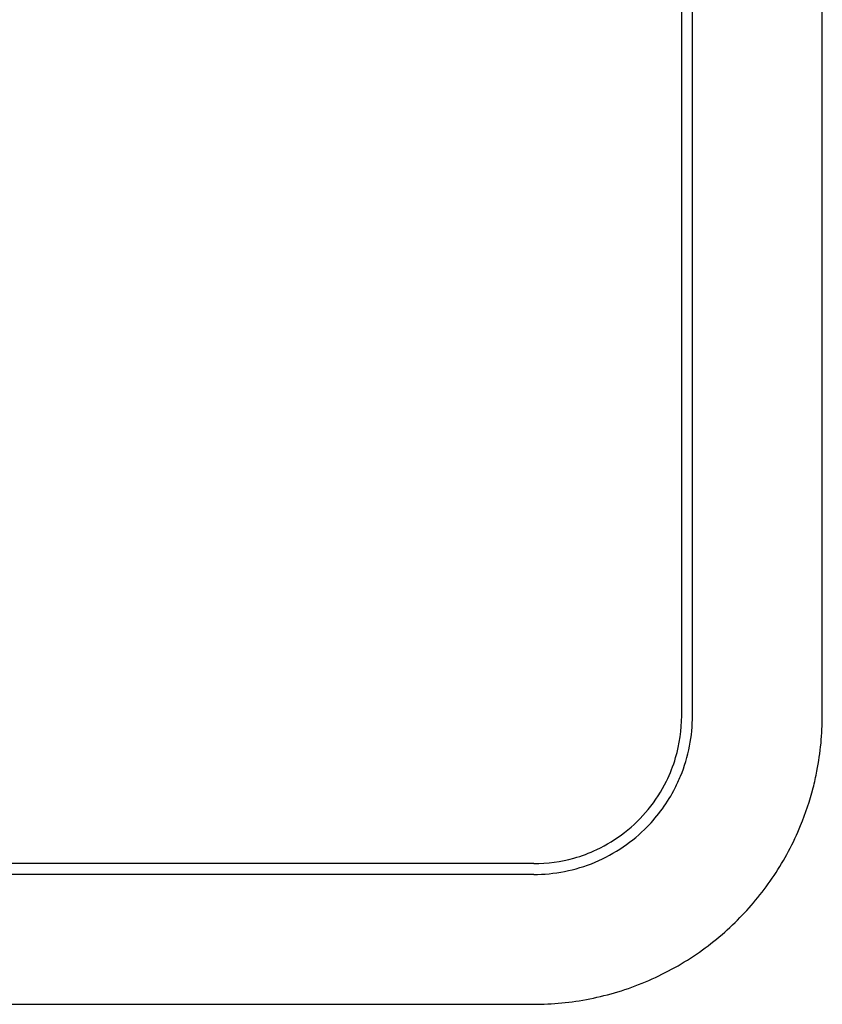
# Model space of a CAD drawing. Extents: x 744 to 2048, y 1140 to 2782.
# Tile 6 of 8: x 939 to 995, y 2416 to 2485. Entities that reach past the tile are written whole.
import ezdxf

# ---------------------------------------------------------------- set-up
doc = ezdxf.new("R2010")
doc.units = 0
doc.layers.add('KF_SONA_6_FRONT', color=7, linetype='CONTINUOUS')

# ---------------------------------------------------------------- blocks, each defined once
blk = doc.blocks.new('KF_SONA_6_FRONT')
at = {"layer": 'KF_SONA_6_FRONT', "ltscale": 1.31579}
for p, q in [((87.75, -190.153), (87.75, 135.847)), ((88.5, -190.153), (88.5, 135.847)), ((97.5, -190.153), (97.5, 135.847)), ((77.5, -200.403), (-77.5, -200.403)), ((77.5, -201.153), (-77.5, -201.153)), ((-77.5, -210.153), (77.5, -210.153))]:
    blk.add_line(p, q, dxfattribs=at)
for points, knots in [([(77.5, -200.403), (78.436, -200.403), (79.372, -200.274), (80.275, -200.02), (80.817, -199.868), (81.347, -199.671), (81.859, -199.43), (83.225, -198.788), (84.46, -197.834), (85.436, -196.64), (85.924, -196.043), (86.348, -195.386), (86.692, -194.689), (86.95, -194.166), (87.163, -193.621), (87.33, -193.058), (87.607, -192.12), (87.75, -191.13), (87.75, -190.153)], [-1.160509, -1.160509, -1.160509, -1.160509, -0.953275, -0.953275, -0.953275, -0.828935, -0.828935, -0.828935, -0.497361, -0.497361, -0.497361, -0.331574, -0.331574, -0.331574, -0.207234, -0.207234, -0.207234, 0, 0, 0, 0]), ([(87.298, -195.153), (87.433, -194.887), (87.559, -194.616), (88.224, -192.998), (88.5, -191.532), (88.5, -190.153)], [-0.4991794, -0.4991794, -0.4991794, -0.4991794, -0.4137687, -0.4137687, 0, 0, 0, 0]), ([(96.865, -195.153), (96.965, -194.766), (97.053, -194.377), (97.38, -192.702), (97.5, -191.408), (97.5, -190.153)], [-6.651329, -6.651329, -6.651329, -6.651329, -6.536908, -6.536908, -6.1604385, -6.1604385, -6.1604385, -6.1604385]), ([(77.5, -210.153), (78.77, -210.153), (80.082, -210.03), (82.691, -209.513), (83.988, -209.12), (86.475, -208.077), (87.668, -207.427), (89.876, -205.921), (90.891, -205.064), (92.642, -203.276), (93.447, -202.292), (94.874, -200.144), (95.495, -198.979), (96.345, -196.914), (96.636, -196.039), (96.865, -195.153)], [-9.256165, -9.256165, -9.256165, -9.256165, -8.858703, -8.858703, -8.461241, -8.461241, -8.063779, -8.063779, -7.666316, -7.666316, -7.289847, -7.289847, -6.913378, -6.913378, -6.651329, -6.651329, -6.651329, -6.651329]), ([(77.5, -201.153), (78.891, -201.153), (80.375, -200.874), (83.11, -199.73), (84.361, -198.866), (86.099, -197.096), (86.774, -196.172), (87.298, -195.153)], [-5.085056, -5.085056, -5.085056, -5.085056, -4.649758, -4.649758, -4.214459, -4.214459, -3.886101, -3.886101, -3.886101, -3.886101])]:
    blk.add_open_spline(points, degree=3, knots=knots, dxfattribs=at)

msp = doc.modelspace()

# ---------------------------------------------------------------- block references
at = {"layer": 'KF_SONA_6_FRONT'}
msp.add_blockref('KF_SONA_6_FRONT', (897.415, 2626.588), dxfattribs=at)

doc.saveas('drawing.dxf')
